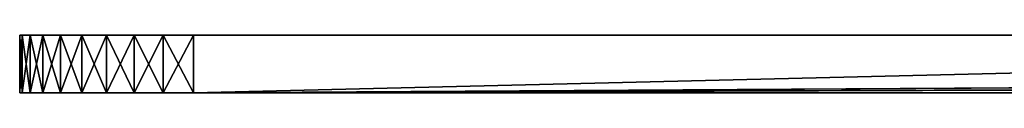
# Model space of a CAD drawing. Extents: x 3 to 600, y 3 to 274.
# Tile 38 of 256: x 2.99 to 19.99, y 272.71 to 273.71. Entities that reach past the tile are written whole.
import ezdxf

# ---------------------------------------------------------------- set-up
doc = ezdxf.new("R2010")
doc.units = 0

msp = doc.modelspace()

# ---------------------------------------------------------------- linework, layer by layer
for points in [[(37.610264, 273.709991, 257.442627), (37.30032, 273.709991, 257), (2.985001, 273.709991, 288.450012)], [(2.985001, 273.709991, 288.450012), (37.30032, 273.709991, 257), (37.071945, 273.709991, 256.510254)], [(37.610264, 273.709991, 257.442627), (2.985001, 273.709991, 288.450012), (37.992359, 273.709991, 257.824738)], [(37.992359, 273.709991, 257.824738), (2.985001, 273.709991, 288.450012), (3.030568, 273.709991, 288.970947)], [(36.923172, 273.709991, 85.46505), (37.036716, 273.709991, 84.992043), (2.985001, 273.709991, 67.824997)], [(2.985001, 273.709991, 67.824997), (37.036716, 273.709991, 84.992043), (37.222893, 273.709991, 84.542625)], [(2.985001, 273.709991, 67.824997), (37.222893, 273.709991, 84.542625), (37.477047, 273.709991, 84.127861)], [(37.071945, 273.709991, 256.510254), (36.93211, 273.709991, 255.988312), (2.985001, 273.709991, 288.450012)], [(2.985001, 273.709991, 288.450012), (36.93211, 273.709991, 255.988312), (36.884995, 273.709991, 255.449997)], [(2.985001, 273.709991, 288.450012), (36.884995, 273.709991, 255.449997), (2.985001, 273.709991, 67.824997)], [(2.985001, 273.709991, 67.824997), (36.884995, 273.709991, 255.449997), (36.884995, 273.709991, 85.949997)], [(2.985001, 273.709991, 67.824997), (36.884995, 273.709991, 85.949997), (36.923172, 273.709991, 85.46505)], [(37.477047, 273.709991, 84.127861), (37.79298, 273.709991, 83.757965), (2.985001, 273.709991, 67.824997)], [(2.985001, 273.709991, 67.824997), (37.79298, 273.709991, 83.757965), (38.162857, 273.709991, 83.442047)], [(2.985001, 273.709991, 67.824997), (38.162857, 273.709991, 83.442047), (38.577644, 273.709991, 83.187881)], [(3.030568, 273.709991, 3.929049), (2.985001, 273.709991, 4.449993), (5.984992, 273.709991, 1.450002)], [(5.984992, 273.709991, 1.450002), (2.985001, 273.709991, 4.449993), (2.985001, 273.709991, 18.879622)], [(5.984992, 273.709991, 1.450002), (2.985001, 273.709991, 18.879622), (47.309994, 273.709991, 1.450002)], [(47.309994, 273.709991, 1.450002), (2.985001, 273.709991, 18.879622), (47.309994, 273.709991, 18.879622)], [(38.577644, 273.709991, 83.187881), (47.309994, 273.709991, 67.824997), (2.985001, 273.709991, 67.824997)], [(2.985001, 273.709991, 67.824997), (47.309994, 273.709991, 67.824997), (47.309994, 273.709991, 45.075001)], [(2.985001, 273.709991, 67.824997), (47.309994, 273.709991, 45.075001), (2.985001, 273.709991, 45.075001)], [(2.985001, 273.709991, 45.075001), (47.309994, 273.709991, 45.075001), (47.309994, 273.709991, 27.317211)], [(2.985001, 273.709991, 45.075001), (47.309994, 273.709991, 27.317211), (2.985001, 273.709991, 27.317211)], [(2.985001, 273.709991, 27.317211), (47.309994, 273.709991, 27.317211), (47.309994, 273.709991, 23.064003)], [(2.985001, 273.709991, 27.317211), (47.309994, 273.709991, 23.064003), (2.985001, 273.709991, 23.064003)], [(2.985001, 273.709991, 23.064003), (47.309994, 273.709991, 23.064003), (47.309994, 273.709991, 18.883749)], [(2.985001, 273.709991, 23.064003), (47.309994, 273.709991, 18.883749), (2.985001, 273.709991, 18.883749)], [(47.309994, 273.709991, 18.883749), (47.309994, 273.709991, 18.879622), (2.985001, 273.709991, 18.883749)], [(2.985001, 273.709991, 18.883749), (47.309994, 273.709991, 18.879622), (2.985001, 273.709991, 18.879622)], [(2.985001, 272.709991, 4.449993), (2.985001, 272.709991, 288.450012), (2.985001, 273.709991, 67.824997)], [(2.985001, 273.709991, 67.824997), (2.985001, 272.709991, 288.450012), (2.985001, 273.709991, 288.450012)], [(2.985001, 273.709991, 67.824997), (2.985001, 273.709991, 45.075001), (2.985001, 272.709991, 4.449993)], [(2.985001, 272.709991, 4.449993), (2.985001, 273.709991, 45.075001), (2.985001, 273.709991, 27.317211)], [(2.985001, 272.709991, 4.449993), (2.985001, 273.709991, 27.317211), (2.985001, 273.709991, 23.064003)], [(2.985001, 273.709991, 23.064003), (2.985001, 273.709991, 18.883749), (2.985001, 272.709991, 4.449993)], [(2.985001, 272.709991, 4.449993), (2.985001, 273.709991, 18.883749), (2.985001, 273.709991, 18.879622)], [(2.985001, 272.709991, 4.449993), (2.985001, 273.709991, 18.879622), (2.985001, 273.709991, 4.449993)], [(3.030568, 272.709991, 288.970947), (3.030568, 273.709991, 288.970947), (2.985001, 273.709991, 288.450012)], [(3.030568, 272.709991, 288.970947), (2.985001, 273.709991, 288.450012), (2.985001, 272.709991, 288.450012)], [(2.985001, 272.709991, 4.449993), (2.985001, 273.709991, 4.449993), (3.030568, 273.709991, 3.929049)], [(2.985001, 272.709991, 4.449993), (3.030568, 273.709991, 3.929049), (3.030568, 272.709991, 3.929049)], [(37.992359, 273.709991, 257.824738), (3.030568, 273.709991, 288.970947), (3.165931, 273.709991, 289.476044)], [(3.165931, 273.709991, 3.423944), (3.030568, 273.709991, 3.929049), (5.984992, 273.709991, 1.450002)], [(3.165931, 272.709991, 289.476044), (3.165931, 273.709991, 289.476044), (3.030568, 273.709991, 288.970947)], [(3.165931, 272.709991, 289.476044), (3.030568, 273.709991, 288.970947), (3.030568, 272.709991, 288.970947)], [(3.030568, 272.709991, 3.929049), (3.030568, 273.709991, 3.929049), (3.165931, 273.709991, 3.423944)], [(3.030568, 272.709991, 3.929049), (3.165931, 273.709991, 3.423944), (3.165931, 272.709991, 3.423944)], [(3.165931, 273.709991, 289.476044), (3.386915, 273.709991, 289.950012), (37.992359, 273.709991, 257.824738)], [(5.984992, 273.709991, 1.450002), (3.386915, 273.709991, 2.949998), (3.165931, 273.709991, 3.423944)], [(3.386915, 272.709991, 289.950012), (3.386915, 273.709991, 289.950012), (3.165931, 273.709991, 289.476044)], [(3.386915, 272.709991, 289.950012), (3.165931, 273.709991, 289.476044), (3.165931, 272.709991, 289.476044)], [(3.165931, 272.709991, 3.423944), (3.165931, 273.709991, 3.423944), (3.386915, 273.709991, 2.949998)], [(3.165931, 272.709991, 3.423944), (3.386915, 273.709991, 2.949998), (3.386915, 272.709991, 2.949998)], [(37.992359, 273.709991, 257.824738), (3.386915, 273.709991, 289.950012), (3.686875, 273.709991, 290.378357)], [(5.984992, 273.709991, 1.450002), (3.686875, 273.709991, 2.521634), (3.386915, 273.709991, 2.949998)], [(3.686875, 272.709991, 290.378357), (3.686875, 273.709991, 290.378357), (3.386915, 273.709991, 289.950012)], [(3.686875, 272.709991, 290.378357), (3.386915, 273.709991, 289.950012), (3.386915, 272.709991, 289.950012)], [(3.386915, 272.709991, 2.949998), (3.386915, 273.709991, 2.949998), (3.686875, 273.709991, 2.521634)], [(3.386915, 272.709991, 2.949998), (3.686875, 273.709991, 2.521634), (3.686875, 272.709991, 2.521634)], [(37.992359, 273.709991, 257.824738), (3.686875, 273.709991, 290.378357), (4.056633, 273.709991, 290.748138)], [(4.958928, 273.709991, 1.630917), (4.056633, 273.709991, 2.151862), (3.686875, 273.709991, 2.521634)], [(4.958928, 273.709991, 1.630917), (3.686875, 273.709991, 2.521634), (5.464047, 273.709991, 1.49557)], [(5.464047, 273.709991, 1.49557), (3.686875, 273.709991, 2.521634), (5.984992, 273.709991, 1.450002)], [(4.056633, 272.709991, 290.748138), (4.056633, 273.709991, 290.748138), (3.686875, 273.709991, 290.378357)], [(4.056633, 272.709991, 290.748138), (3.686875, 273.709991, 290.378357), (3.686875, 272.709991, 290.378357)], [(3.686875, 272.709991, 2.521634), (3.686875, 273.709991, 2.521634), (4.056633, 273.709991, 2.151862)], [(3.686875, 272.709991, 2.521634), (4.056633, 273.709991, 2.151862), (4.056633, 272.709991, 2.151862)], [(4.056633, 273.709991, 290.748138), (4.485011, 273.709991, 291.048065), (37.992359, 273.709991, 257.824738)], [(4.485011, 273.709991, 1.851916), (4.056633, 273.709991, 2.151862), (4.958928, 273.709991, 1.630917)], [(4.485011, 272.709991, 291.048065), (4.485011, 273.709991, 291.048065), (4.056633, 273.709991, 290.748138)], [(4.485011, 272.709991, 291.048065), (4.056633, 273.709991, 290.748138), (4.056633, 272.709991, 290.748138)], [(4.056633, 272.709991, 2.151862), (4.056633, 273.709991, 2.151862), (4.485011, 273.709991, 1.851916)], [(4.056633, 272.709991, 2.151862), (4.485011, 273.709991, 1.851916), (4.485011, 272.709991, 1.851916)], [(37.992359, 273.709991, 257.824738), (4.485011, 273.709991, 291.048065), (4.958928, 273.709991, 291.269073)], [(4.958928, 272.709991, 291.269073), (4.958928, 273.709991, 291.269073), (4.485011, 273.709991, 291.048065)], [(4.958928, 272.709991, 291.269073), (4.485011, 273.709991, 291.048065), (4.485011, 272.709991, 291.048065)], [(4.485011, 272.709991, 1.851916), (4.485011, 273.709991, 1.851916), (4.958928, 273.709991, 1.630917)], [(4.485011, 272.709991, 1.851916), (4.958928, 273.709991, 1.630917), (4.958928, 272.709991, 1.630917)], [(37.992359, 273.709991, 257.824738), (4.958928, 273.709991, 291.269073), (5.464047, 273.709991, 291.404419)], [(5.464047, 272.709991, 291.404419), (5.464047, 273.709991, 291.404419), (4.958928, 273.709991, 291.269073)], [(5.464047, 272.709991, 291.404419), (4.958928, 273.709991, 291.269073), (4.958928, 272.709991, 291.269073)], [(4.958928, 272.709991, 1.630917), (4.958928, 273.709991, 1.630917), (5.464047, 273.709991, 1.49557)], [(4.958928, 272.709991, 1.630917), (5.464047, 273.709991, 1.49557), (5.464047, 272.709991, 1.49557)], [(5.984992, 273.709991, 291.449982), (37.992359, 273.709991, 257.824738), (5.464047, 273.709991, 291.404419)], [(5.984992, 272.709991, 291.449982), (5.984992, 273.709991, 291.449982), (5.464047, 273.709991, 291.404419)], [(5.984992, 272.709991, 291.449982), (5.464047, 273.709991, 291.404419), (5.464047, 272.709991, 291.404419)], [(5.464047, 272.709991, 1.49557), (5.464047, 273.709991, 1.49557), (5.984992, 273.709991, 1.450002)], [(5.464047, 272.709991, 1.49557), (5.984992, 273.709991, 1.450002), (5.984992, 272.709991, 1.450002)], [(38.924755, 273.709991, 258.363037), (38.435013, 273.709991, 258.134674), (5.984992, 273.709991, 291.449982)], [(5.984992, 273.709991, 291.449982), (38.435013, 273.709991, 258.134674), (37.992359, 273.709991, 257.824738)], [(38.924755, 273.709991, 258.363037), (5.984992, 273.709991, 291.449982), (39.446682, 273.709991, 258.502899)], [(39.446682, 273.709991, 258.502899), (5.984992, 273.709991, 291.449982), (47.309994, 273.709991, 291.449982)], [(47.309994, 273.709991, 291.449982), (5.984992, 273.709991, 291.449982), (5.984992, 272.709991, 291.449982)], [(596.984985, 272.709991, 291.449982), (301.077118, 273.709991, 291.449982), (5.984992, 272.709991, 291.449982)], [(301.077118, 273.709991, 291.449982), (295.176025, 273.709991, 291.449982), (5.984992, 272.709991, 291.449982)], [(5.984992, 272.709991, 291.449982), (295.176025, 273.709991, 291.449982), (290.964874, 273.709991, 291.449982)], [(5.984992, 272.709991, 291.449982), (290.964874, 273.709991, 291.449982), (286.964874, 273.709991, 291.449982)], [(286.964874, 273.709991, 291.449982), (282.964874, 273.709991, 291.449982), (5.984992, 272.709991, 291.449982)], [(5.984992, 272.709991, 291.449982), (282.964874, 273.709991, 291.449982), (168.360001, 273.709991, 291.449982)], [(5.984992, 272.709991, 291.449982), (168.360001, 273.709991, 291.449982), (47.309994, 273.709991, 291.449982)], [(5.984992, 273.709991, 1.450002), (47.309994, 273.709991, 1.450002), (5.984992, 272.709991, 1.450002)], [(5.984992, 272.709991, 1.450002), (47.309994, 273.709991, 1.450002), (168.360001, 273.709991, 1.450002)], [(168.360001, 273.709991, 1.450002), (282.964874, 273.709991, 1.450002), (5.984992, 272.709991, 1.450002)], [(5.984992, 272.709991, 1.450002), (282.964874, 273.709991, 1.450002), (286.964874, 273.709991, 1.450002)], [(5.984992, 272.709991, 1.450002), (286.964874, 273.709991, 1.450002), (290.964874, 273.709991, 1.450002)], [(290.964874, 273.709991, 1.450002), (295.176025, 273.709991, 1.450002), (5.984992, 272.709991, 1.450002)], [(5.984992, 272.709991, 1.450002), (295.176025, 273.709991, 1.450002), (301.077118, 273.709991, 1.450002)], [(5.984992, 272.709991, 1.450002), (301.077118, 273.709991, 1.450002), (596.984985, 272.709991, 1.450002)], [(38.577644, 272.709991, 83.187881), (38.162857, 272.709991, 83.442047), (2.985001, 272.709991, 4.449993)], [(36.884995, 272.709991, 255.449997), (36.93211, 272.709991, 255.988312), (2.985001, 272.709991, 288.450012)], [(2.985001, 272.709991, 288.450012), (36.93211, 272.709991, 255.988312), (37.071945, 272.709991, 256.510254)], [(37.222893, 272.709991, 84.542625), (37.036716, 272.709991, 84.992043), (2.985001, 272.709991, 4.449993)], [(2.985001, 272.709991, 4.449993), (37.036716, 272.709991, 84.992043), (36.923172, 272.709991, 85.46505)], [(2.985001, 272.709991, 4.449993), (36.923172, 272.709991, 85.46505), (2.985001, 272.709991, 288.450012)], [(2.985001, 272.709991, 288.450012), (36.923172, 272.709991, 85.46505), (36.884995, 272.709991, 85.949997)], [(2.985001, 272.709991, 288.450012), (36.884995, 272.709991, 85.949997), (36.884995, 272.709991, 255.449997)], [(38.162857, 272.709991, 83.442047), (37.79298, 272.709991, 83.757965), (2.985001, 272.709991, 4.449993)], [(2.985001, 272.709991, 4.449993), (37.79298, 272.709991, 83.757965), (37.477047, 272.709991, 84.127861)], [(2.985001, 272.709991, 4.449993), (37.477047, 272.709991, 84.127861), (37.222893, 272.709991, 84.542625)], [(37.071945, 272.709991, 256.510254), (37.30032, 272.709991, 257), (2.985001, 272.709991, 288.450012)], [(2.985001, 272.709991, 288.450012), (37.30032, 272.709991, 257), (37.610264, 272.709991, 257.442627)], [(2.985001, 272.709991, 288.450012), (37.610264, 272.709991, 257.442627), (3.030568, 272.709991, 288.970947)], [(38.577644, 272.709991, 83.187881), (2.985001, 272.709991, 4.449993), (39.027035, 272.709991, 83.001724)], [(39.027035, 272.709991, 83.001724), (2.985001, 272.709991, 4.449993), (3.030568, 272.709991, 3.929049)], [(3.030568, 272.709991, 288.970947), (37.610264, 272.709991, 257.442627), (37.992359, 272.709991, 257.824738)], [(3.030568, 272.709991, 288.970947), (37.992359, 272.709991, 257.824738), (3.165931, 272.709991, 289.476044)], [(39.027035, 272.709991, 83.001724), (3.030568, 272.709991, 3.929049), (3.165931, 272.709991, 3.423944)], [(3.165931, 272.709991, 289.476044), (37.992359, 272.709991, 257.824738), (3.386915, 272.709991, 289.950012)], [(3.165931, 272.709991, 3.423944), (3.386915, 272.709991, 2.949998), (39.027035, 272.709991, 83.001724)], [(37.992359, 272.709991, 257.824738), (3.686875, 272.709991, 290.378357), (3.386915, 272.709991, 289.950012)], [(39.027035, 272.709991, 83.001724), (3.386915, 272.709991, 2.949998), (3.686875, 272.709991, 2.521634)], [(37.992359, 272.709991, 257.824738), (4.056633, 272.709991, 290.748138), (3.686875, 272.709991, 290.378357)], [(39.027035, 272.709991, 83.001724), (3.686875, 272.709991, 2.521634), (4.056633, 272.709991, 2.151862)], [(37.992359, 272.709991, 257.824738), (4.485011, 272.709991, 291.048065), (4.056633, 272.709991, 290.748138)], [(4.056633, 272.709991, 2.151862), (4.485011, 272.709991, 1.851916), (39.027035, 272.709991, 83.001724)], [(4.958928, 272.709991, 291.269073), (4.485011, 272.709991, 291.048065), (37.992359, 272.709991, 257.824738)], [(39.027035, 272.709991, 83.001724), (4.485011, 272.709991, 1.851916), (4.958928, 272.709991, 1.630917)], [(37.992359, 272.709991, 257.824738), (5.464047, 272.709991, 291.404419), (4.958928, 272.709991, 291.269073)], [(39.027035, 272.709991, 83.001724), (4.958928, 272.709991, 1.630917), (5.464047, 272.709991, 1.49557)], [(5.984992, 272.709991, 1.450002), (39.027035, 272.709991, 83.001724), (5.464047, 272.709991, 1.49557)], [(37.992359, 272.709991, 257.824738), (5.984992, 272.709991, 291.449982), (5.464047, 272.709991, 291.404419)], [(5.984992, 272.709991, 1.450002), (596.984985, 272.709991, 1.450002), (125.235008, 272.709991, 43.699993)], [(5.984992, 272.709991, 291.449982), (38.435013, 272.709991, 258.134674), (38.924755, 272.709991, 258.363037)], [(39.985001, 272.709991, 82.849991), (39.500057, 272.709991, 82.888161), (5.984992, 272.709991, 1.450002)], [(5.984992, 272.709991, 1.450002), (39.500057, 272.709991, 82.888161), (39.027035, 272.709991, 83.001724)], [(38.435013, 272.709991, 258.134674), (5.984992, 272.709991, 291.449982), (37.992359, 272.709991, 257.824738)], [(125.235008, 272.709991, 43.699993), (57.734997, 272.709991, 43.699993), (5.984992, 272.709991, 1.450002)], [(5.984992, 272.709991, 1.450002), (57.734997, 272.709991, 43.699993), (57.734997, 272.709991, 69.200005)], [(5.984992, 272.709991, 1.450002), (57.734997, 272.709991, 69.200005), (39.985001, 272.709991, 82.849991)], [(38.924755, 272.709991, 258.363037), (39.446682, 272.709991, 258.502899), (5.984992, 272.709991, 291.449982)], [(5.984992, 272.709991, 291.449982), (39.446682, 272.709991, 258.502899), (39.985001, 272.709991, 258.549988)], [(5.984992, 272.709991, 291.449982), (39.985001, 272.709991, 258.549988), (596.984985, 272.709991, 291.449982)]]:
    msp.add_3dface(points)

doc.saveas('drawing.dxf')
